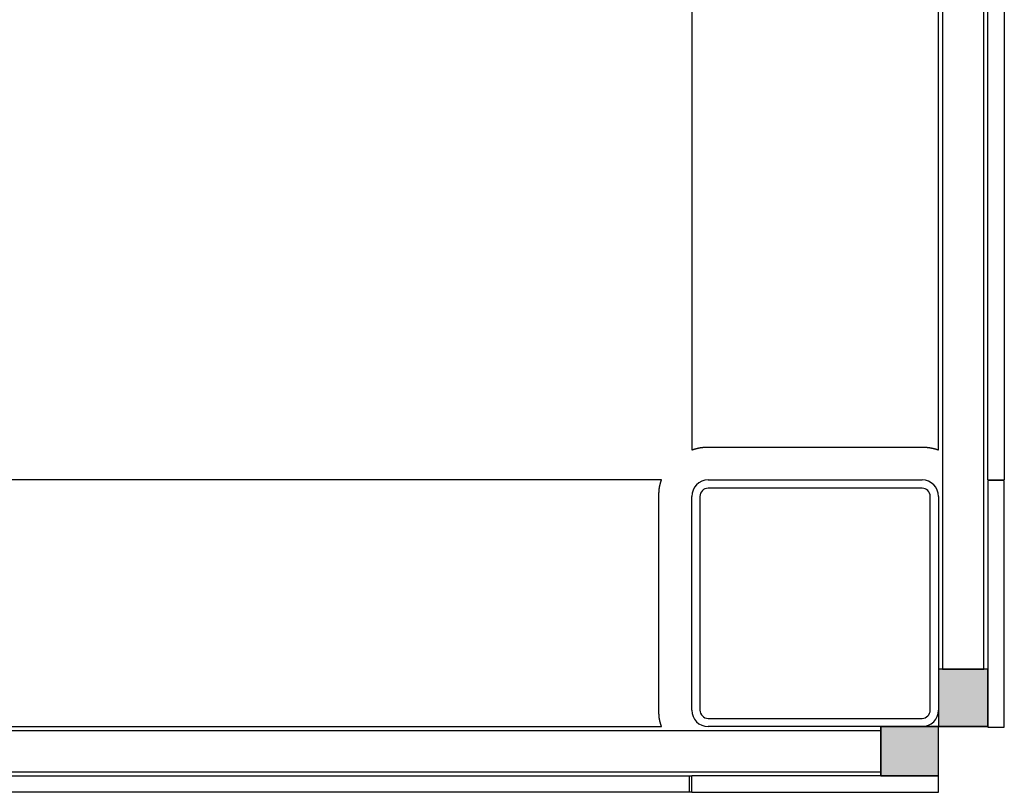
# Model space of a CAD drawing. Extents: x 2 to 87, y -108 to 11.
# Tile 77 of 256: x 12.744 to 13.343, y -46.273 to -45.802. Entities that reach past the tile are written whole.
import ezdxf

# ---------------------------------------------------------------- set-up
doc = ezdxf.new("R2010")
doc.units = 0
doc.header["$MEASUREMENT"] = 0
for name, color, linetype in [('11', 7, 'CONTINUOUS'), ('3', 7, 'CONTINUOUS'), ('4', 7, 'CONTINUOUS'), ('7', 7, 'CONTINUOUS')]:
    doc.layers.add(name, color=color, linetype=linetype)

# ---------------------------------------------------------------- blocks, each defined once
blk = doc.blocks.new('*N629')
at = {"layer": '3', "color": 62, "linetype": 'Continuous'}
for p, q in [((-0.035, -0.017), (-0.035, 0.013)), ((-0.035, 0.013), (0, 0.013)), ((0, -0.017), (0, 0.013)), ((-0.035, -0.017), (0, -0.017))]:
    blk.add_line(p, q, dxfattribs=at)
for points in [[(-0.035, -0.017), (-0.035, 0.013), (0, 0.013)], [(-0.035, -0.017), (0, -0.017), (0, 0.013)], [(-0.035, 0.013), (-0.035, 0.013), (0, 0.013)], [(-0.035, -0.017), (-0.035, -0.017), (0, -0.017)]]:
    blk.add_solid(points, dxfattribs=at)
blk = doc.blocks.new('*N632')
at = {"layer": '3', "color": 62, "linetype": 'Continuous'}
for p, q in [((-0.0021, 0.035), (-0.013, 0.035)), ((-0.013, 0.035), (-0.013, 0)), ((0.017, 0.035), (-0.0021, 0.035)), ((0.017, 0.035), (0.017, 0)), ((-0.0021, 0), (-0.013, 0)), ((0.017, 0), (-0.0021, 0))]:
    blk.add_line(p, q, dxfattribs=at)
for points in [[(-0.0021, 0.035), (-0.013, 0.035), (-0.013, 0)], [(-0.0021, 0.035), (-0.0021, 0), (-0.013, 0)], [(-0.013, 0.035), (-0.013, 0.035), (-0.013, 0)], [(0.017, 0.035), (-0.0021, 0.035), (-0.0021, 0)], [(0.017, 0.035), (0.017, 0), (-0.0021, 0)], [(0.017, 0.035), (0.017, 0.035), (0.017, 0)]]:
    blk.add_solid(points, dxfattribs=at)

msp = doc.modelspace()

# ---------------------------------------------------------------- linework, layer by layer
at = {"layer": '11', "color": 62, "linetype": 'Continuous'}
for p, q in [((13.3051, -45.2175), (13.3051, -46.1975)), ((13.3301, -46.1975), (13.3301, -45.2175)), ((13.3051, -46.1975), (13.3301, -46.1975)), ((13.2676, -46.235), (12.2726, -46.235)), ((13.2676, -46.26), (13.2676, -46.235)), ((12.2726, -46.26), (13.2676, -46.26))]:
    msp.add_line(p, q, dxfattribs=at)
at = {"layer": '3', "color": 62, "linetype": 'Continuous'}
for p, q in [((13.3326, -46.1975), (13.3026, -46.1975)), ((13.3326, -46.2325), (13.3326, -46.1975)), ((13.3026, -46.2225), (13.3026, -46.2325)), ((13.2676, -46.2325), (13.2676, -46.2625)), ((13.3026, -46.2325), (13.2926, -46.2325)), ((13.3026, -46.2625), (13.3026, -46.2325)), ((13.3026, -46.2325), (13.3326, -46.2325)), ((13.2676, -46.2625), (13.3026, -46.2625))]:
    msp.add_line(p, q, dxfattribs=at)
at = {"layer": '4', "color": 62, "linetype": 'Continuous'}
for p, q in [((13.1526, -45.3508), (13.1526, -46.0642)), ((13.3026, -46.0642), (13.3026, -45.3508)), ((13.1626, -46.0625), (13.2926, -46.0625)), ((13.1343, -46.0825), (12.3208, -46.0825)), ((13.1326, -46.2225), (13.1326, -46.0925)), ((12.3208, -46.2325), (13.1343, -46.2325))]:
    msp.add_line(p, q, dxfattribs=at)
for points in [[(13.1526, -46.0642), (13.1526, -46.0642), (13.1526, -46.0642), (13.1526, -46.0642), (13.1526, -46.0642), (13.1526, -46.0642), (13.1526, -46.0642), (13.1526, -46.0642), (13.1526, -46.0642), (13.1526, -46.0642), (13.1526, -46.0642), (13.1526, -46.0642), (13.1526, -46.0642), (13.1526, -46.0642), (13.1526, -46.0642), (13.1526, -46.0642), (13.1526, -46.0642), (13.1526, -46.0642), (13.1526, -46.0642), (13.1526, -46.0642), (13.1526, -46.0642), (13.1526, -46.0642), (13.1526, -46.0642), (13.1526, -46.0642), (13.1526, -46.0642), (13.1526, -46.0642), (13.1526, -46.0642), (13.1526, -46.0642), (13.1526, -46.0642), (13.1526, -46.0642), (13.1526, -46.0642), (13.1526, -46.0642), (13.1526, -46.0642), (13.1526, -46.0642), (13.1526, -46.0642), (13.1526, -46.0642), (13.1526, -46.0642), (13.1526, -46.0642), (13.1526, -46.0642), (13.1526, -46.0642), (13.1526, -46.0642), (13.1526, -46.0642), (13.1526, -46.0642), (13.1527, -46.0642), (13.1527, -46.0642), (13.1527, -46.0642), (13.1527, -46.0642), (13.1527, -46.0642), (13.1527, -46.0641), (13.1527, -46.0641), (13.1527, -46.0641), (13.1527, -46.0641), (13.1527, -46.0641), (13.1527, -46.0641), (13.1527, -46.0641), (13.1527, -46.0641), (13.1527, -46.0641), (13.1527, -46.0641), (13.1527, -46.0641), (13.1527, -46.0641), (13.1527, -46.0641), (13.1528, -46.0641), (13.1528, -46.0641), (13.1528, -46.0641), (13.1528, -46.0641), (13.1528, -46.0641), (13.1528, -46.0641), (13.1528, -46.0641), (13.1528, -46.0641), (13.1528, -46.0641), (13.1528, -46.0641), (13.1528, -46.0641), (13.1528, -46.0641), (13.1528, -46.0641), (13.1528, -46.0641), (13.1529, -46.0641), (13.1529, -46.0641), (13.1529, -46.0641), (13.1529, -46.0641), (13.1529, -46.0641), (13.1529, -46.0641), (13.1529, -46.0641), (13.1529, -46.0641), (13.1529, -46.0641), (13.1529, -46.0641), (13.1529, -46.0641), (13.153, -46.0641), (13.153, -46.0641), (13.153, -46.064), (13.153, -46.064), (13.153, -46.064), (13.153, -46.064), (13.153, -46.064), (13.153, -46.064), (13.153, -46.064), (13.153, -46.064), (13.153, -46.064), (13.1531, -46.064), (13.1531, -46.064), (13.1531, -46.064), (13.1531, -46.064)], [(13.1531, -46.064), (13.1531, -46.064), (13.1531, -46.064), (13.1531, -46.064), (13.1531, -46.064), (13.1531, -46.064), (13.1532, -46.064), (13.1532, -46.064), (13.1532, -46.064), (13.1532, -46.064), (13.1532, -46.064), (13.1532, -46.064), (13.1532, -46.064), (13.1532, -46.064), (13.1532, -46.064), (13.1533, -46.064), (13.1533, -46.0639), (13.1533, -46.0639), (13.1533, -46.0639), (13.1533, -46.0639), (13.1533, -46.0639), (13.1533, -46.0639), (13.1533, -46.0639), (13.1534, -46.0639), (13.1534, -46.0639), (13.1534, -46.0639), (13.1534, -46.0639), (13.1534, -46.0639), (13.1534, -46.0639), (13.1534, -46.0639), (13.1535, -46.0639), (13.1535, -46.0639), (13.1535, -46.0639), (13.1535, -46.0639), (13.1535, -46.0639), (13.1535, -46.0639), (13.1535, -46.0639), (13.1536, -46.0639), (13.1536, -46.0639), (13.1536, -46.0639), (13.1536, -46.0638), (13.1536, -46.0638), (13.1536, -46.0638), (13.1536, -46.0638), (13.1537, -46.0638), (13.1537, -46.0638), (13.1537, -46.0638), (13.1537, -46.0638), (13.1537, -46.0638), (13.1537, -46.0638), (13.1537, -46.0638), (13.1538, -46.0638), (13.1538, -46.0638), (13.1538, -46.0638), (13.1538, -46.0638), (13.1538, -46.0638), (13.1538, -46.0638), (13.1539, -46.0638), (13.1539, -46.0638), (13.1539, -46.0638), (13.1539, -46.0638), (13.1539, -46.0637), (13.1539, -46.0637), (13.154, -46.0637), (13.154, -46.0637), (13.154, -46.0637), (13.154, -46.0637), (13.154, -46.0637), (13.154, -46.0637), (13.1541, -46.0637), (13.1541, -46.0637), (13.1541, -46.0637), (13.1541, -46.0637), (13.1541, -46.0637), (13.1541, -46.0637), (13.1542, -46.0637), (13.1542, -46.0637), (13.1542, -46.0637), (13.1542, -46.0637), (13.1542, -46.0637), (13.1543, -46.0636), (13.1543, -46.0636), (13.1543, -46.0636), (13.1543, -46.0636), (13.1543, -46.0636), (13.1543, -46.0636), (13.1544, -46.0636), (13.1544, -46.0636), (13.1544, -46.0636), (13.1544, -46.0636), (13.1544, -46.0636), (13.1545, -46.0636), (13.1545, -46.0636), (13.1545, -46.0636), (13.1545, -46.0636), (13.1545, -46.0636), (13.1546, -46.0636), (13.1546, -46.0636), (13.1546, -46.0636), (13.1546, -46.0635), (13.1546, -46.0635)], [(13.1546, -46.0635), (13.1547, -46.0635), (13.1547, -46.0635), (13.1547, -46.0635), (13.1547, -46.0635), (13.1547, -46.0635), (13.1548, -46.0635), (13.1548, -46.0635), (13.1548, -46.0635), (13.1548, -46.0635), (13.1548, -46.0635), (13.1549, -46.0635), (13.1549, -46.0635), (13.1549, -46.0635), (13.1549, -46.0635), (13.1549, -46.0635), (13.155, -46.0635), (13.155, -46.0634), (13.155, -46.0634), (13.155, -46.0634), (13.155, -46.0634), (13.1551, -46.0634), (13.1551, -46.0634), (13.1551, -46.0634), (13.1551, -46.0634), (13.1552, -46.0634), (13.1552, -46.0634), (13.1552, -46.0634), (13.1552, -46.0634), (13.1552, -46.0634), (13.1553, -46.0634), (13.1553, -46.0634), (13.1553, -46.0634), (13.1553, -46.0634), (13.1554, -46.0634), (13.1554, -46.0633), (13.1554, -46.0633), (13.1554, -46.0633), (13.1554, -46.0633), (13.1555, -46.0633), (13.1555, -46.0633), (13.1555, -46.0633), (13.1555, -46.0633), (13.1556, -46.0633), (13.1556, -46.0633), (13.1556, -46.0633), (13.1556, -46.0633), (13.1557, -46.0633), (13.1557, -46.0633), (13.1557, -46.0633), (13.1557, -46.0633), (13.1558, -46.0633), (13.1558, -46.0633), (13.1558, -46.0632), (13.1558, -46.0632), (13.1558, -46.0632), (13.1559, -46.0632), (13.1559, -46.0632), (13.1559, -46.0632), (13.1559, -46.0632), (13.156, -46.0632), (13.156, -46.0632), (13.156, -46.0632), (13.156, -46.0632), (13.1561, -46.0632), (13.1561, -46.0632), (13.1561, -46.0632), (13.1561, -46.0632), (13.1562, -46.0632), (13.1562, -46.0632), (13.1562, -46.0632), (13.1562, -46.0631), (13.1563, -46.0631), (13.1563, -46.0631), (13.1563, -46.0631), (13.1563, -46.0631), (13.1564, -46.0631), (13.1564, -46.0631), (13.1564, -46.0631), (13.1564, -46.0631), (13.1565, -46.0631), (13.1565, -46.0631), (13.1565, -46.0631), (13.1566, -46.0631), (13.1566, -46.0631), (13.1566, -46.0631), (13.1566, -46.0631), (13.1567, -46.0631), (13.1567, -46.0631), (13.1567, -46.0631), (13.1567, -46.063), (13.1568, -46.063), (13.1568, -46.063), (13.1568, -46.063), (13.1568, -46.063), (13.1569, -46.063), (13.1569, -46.063), (13.1569, -46.063), (13.1569, -46.063), (13.157, -46.063), (13.157, -46.063)], [(13.157, -46.063), (13.157, -46.063), (13.1571, -46.063), (13.1571, -46.063), (13.1571, -46.063), (13.1571, -46.063), (13.1572, -46.063), (13.1572, -46.063), (13.1572, -46.063), (13.1572, -46.063), (13.1573, -46.0629), (13.1573, -46.0629), (13.1573, -46.0629), (13.1574, -46.0629), (13.1574, -46.0629), (13.1574, -46.0629), (13.1574, -46.0629), (13.1575, -46.0629), (13.1575, -46.0629), (13.1575, -46.0629), (13.1576, -46.0629), (13.1576, -46.0629), (13.1576, -46.0629), (13.1576, -46.0629), (13.1577, -46.0629), (13.1577, -46.0629), (13.1577, -46.0629), (13.1578, -46.0629), (13.1578, -46.0629), (13.1578, -46.0629), (13.1578, -46.0628), (13.1579, -46.0628), (13.1579, -46.0628), (13.1579, -46.0628), (13.158, -46.0628), (13.158, -46.0628), (13.158, -46.0628), (13.158, -46.0628), (13.1581, -46.0628), (13.1581, -46.0628), (13.1581, -46.0628), (13.1582, -46.0628), (13.1582, -46.0628), (13.1582, -46.0628), (13.1583, -46.0628), (13.1583, -46.0628), (13.1583, -46.0628), (13.1583, -46.0628), (13.1584, -46.0628), (13.1584, -46.0628), (13.1584, -46.0628), (13.1585, -46.0628), (13.1585, -46.0628), (13.1585, -46.0627), (13.1586, -46.0627), (13.1586, -46.0627), (13.1586, -46.0627), (13.1586, -46.0627), (13.1587, -46.0627), (13.1587, -46.0627), (13.1587, -46.0627), (13.1588, -46.0627), (13.1588, -46.0627), (13.1588, -46.0627), (13.1589, -46.0627), (13.1589, -46.0627), (13.1589, -46.0627), (13.1589, -46.0627), (13.159, -46.0627), (13.159, -46.0627), (13.159, -46.0627), (13.1591, -46.0627), (13.1591, -46.0627), (13.1591, -46.0627), (13.1592, -46.0627), (13.1592, -46.0627), (13.1592, -46.0627), (13.1593, -46.0627), (13.1593, -46.0627), (13.1593, -46.0627), (13.1593, -46.0626), (13.1594, -46.0626), (13.1594, -46.0626), (13.1594, -46.0626), (13.1595, -46.0626), (13.1595, -46.0626), (13.1595, -46.0626), (13.1596, -46.0626), (13.1596, -46.0626), (13.1596, -46.0626), (13.1597, -46.0626), (13.1597, -46.0626), (13.1597, -46.0626), (13.1598, -46.0626), (13.1598, -46.0626), (13.1598, -46.0626), (13.1598, -46.0626), (13.1599, -46.0626), (13.1599, -46.0626), (13.1599, -46.0626), (13.16, -46.0626)], [(13.16, -46.0626), (13.16, -46.0626), (13.16, -46.0626), (13.1601, -46.0626), (13.1601, -46.0626), (13.1601, -46.0626), (13.1602, -46.0626), (13.1602, -46.0626), (13.1602, -46.0626), (13.1603, -46.0626), (13.1603, -46.0626), (13.1603, -46.0626), (13.1604, -46.0626), (13.1604, -46.0626), (13.1604, -46.0626), (13.1605, -46.0626), (13.1605, -46.0625), (13.1605, -46.0625), (13.1606, -46.0625), (13.1606, -46.0625), (13.1606, -46.0625), (13.1606, -46.0625), (13.1607, -46.0625), (13.1607, -46.0625), (13.1607, -46.0625), (13.1608, -46.0625), (13.1608, -46.0625), (13.1608, -46.0625), (13.1609, -46.0625), (13.1609, -46.0625), (13.1609, -46.0625), (13.161, -46.0625), (13.161, -46.0625), (13.161, -46.0625), (13.1611, -46.0625), (13.1611, -46.0625), (13.1611, -46.0625), (13.1612, -46.0625), (13.1612, -46.0625), (13.1612, -46.0625), (13.1613, -46.0625), (13.1613, -46.0625), (13.1613, -46.0625), (13.1614, -46.0625), (13.1614, -46.0625), (13.1614, -46.0625), (13.1615, -46.0625), (13.1615, -46.0625), (13.1615, -46.0625), (13.1616, -46.0625), (13.1616, -46.0625), (13.1616, -46.0625), (13.1617, -46.0625), (13.1617, -46.0625), (13.1617, -46.0625), (13.1618, -46.0625), (13.1618, -46.0625), (13.1618, -46.0625), (13.1619, -46.0625), (13.1619, -46.0625), (13.1619, -46.0625), (13.162, -46.0625), (13.162, -46.0625), (13.162, -46.0625), (13.1621, -46.0625), (13.1621, -46.0625), (13.1621, -46.0625), (13.1622, -46.0625), (13.1622, -46.0625), (13.1622, -46.0625), (13.1623, -46.0625), (13.1623, -46.0625), (13.1623, -46.0625), (13.1624, -46.0625), (13.1624, -46.0625), (13.1624, -46.0625), (13.1625, -46.0625), (13.1625, -46.0625), (13.1625, -46.0625), (13.1626, -46.0625)], [(13.2926, -46.0625), (13.2926, -46.0625), (13.2926, -46.0625), (13.2927, -46.0625), (13.2927, -46.0625), (13.2927, -46.0625), (13.2928, -46.0625), (13.2928, -46.0625), (13.2928, -46.0625), (13.2929, -46.0625), (13.2929, -46.0625), (13.2929, -46.0625), (13.293, -46.0625), (13.293, -46.0625), (13.293, -46.0625), (13.2931, -46.0625), (13.2931, -46.0625), (13.2932, -46.0625), (13.2932, -46.0625), (13.2932, -46.0625), (13.2933, -46.0625), (13.2933, -46.0625), (13.2933, -46.0625), (13.2934, -46.0625), (13.2934, -46.0625), (13.2934, -46.0625), (13.2935, -46.0625), (13.2935, -46.0625), (13.2935, -46.0625), (13.2936, -46.0625), (13.2936, -46.0625), (13.2936, -46.0625), (13.2937, -46.0625), (13.2937, -46.0625), (13.2938, -46.0625), (13.2938, -46.0625), (13.2938, -46.0625), (13.2939, -46.0625), (13.2939, -46.0625), (13.2939, -46.0625), (13.294, -46.0625), (13.294, -46.0625), (13.294, -46.0625), (13.2941, -46.0625), (13.2941, -46.0625), (13.2941, -46.0625), (13.2942, -46.0625), (13.2942, -46.0625), (13.2942, -46.0625), (13.2943, -46.0625), (13.2943, -46.0625), (13.2943, -46.0625), (13.2944, -46.0625), (13.2944, -46.0625), (13.2945, -46.0625), (13.2945, -46.0625), (13.2945, -46.0625), (13.2946, -46.0625), (13.2946, -46.0625), (13.2946, -46.0625), (13.2947, -46.0626), (13.2947, -46.0626), (13.2947, -46.0626), (13.2948, -46.0626), (13.2948, -46.0626), (13.2948, -46.0626), (13.2949, -46.0626), (13.2949, -46.0626), (13.2949, -46.0626), (13.295, -46.0626), (13.295, -46.0626), (13.295, -46.0626), (13.2951, -46.0626), (13.2951, -46.0626), (13.2951, -46.0626), (13.2952, -46.0626), (13.2952, -46.0626), (13.2952, -46.0626), (13.2953, -46.0626), (13.2953, -46.0626), (13.2953, -46.0626), (13.2954, -46.0626), (13.2954, -46.0626), (13.2954, -46.0626), (13.2955, -46.0626), (13.2955, -46.0626), (13.2955, -46.0626), (13.2956, -46.0626), (13.2956, -46.0626), (13.2956, -46.0626), (13.2957, -46.0626), (13.2957, -46.0626), (13.2957, -46.0626), (13.2958, -46.0627), (13.2958, -46.0627), (13.2958, -46.0627), (13.2959, -46.0627), (13.2959, -46.0627), (13.2959, -46.0627), (13.296, -46.0627), (13.296, -46.0627)], [(13.296, -46.0627), (13.296, -46.0627), (13.2961, -46.0627), (13.2961, -46.0627), (13.2961, -46.0627), (13.2962, -46.0627), (13.2962, -46.0627), (13.2962, -46.0627), (13.2963, -46.0627), (13.2963, -46.0627), (13.2963, -46.0627), (13.2964, -46.0627), (13.2964, -46.0627), (13.2964, -46.0627), (13.2965, -46.0627), (13.2965, -46.0627), (13.2965, -46.0627), (13.2966, -46.0627), (13.2966, -46.0628), (13.2966, -46.0628), (13.2967, -46.0628), (13.2967, -46.0628), (13.2967, -46.0628), (13.2968, -46.0628), (13.2968, -46.0628), (13.2968, -46.0628), (13.2969, -46.0628), (13.2969, -46.0628), (13.2969, -46.0628), (13.2969, -46.0628), (13.297, -46.0628), (13.297, -46.0628), (13.297, -46.0628), (13.2971, -46.0628), (13.2971, -46.0628), (13.2971, -46.0628), (13.2972, -46.0628), (13.2972, -46.0628), (13.2972, -46.0628), (13.2973, -46.0629), (13.2973, -46.0629), (13.2973, -46.0629), (13.2974, -46.0629), (13.2974, -46.0629), (13.2974, -46.0629), (13.2974, -46.0629), (13.2975, -46.0629), (13.2975, -46.0629), (13.2975, -46.0629), (13.2976, -46.0629), (13.2976, -46.0629), (13.2976, -46.0629), (13.2977, -46.0629), (13.2977, -46.0629), (13.2977, -46.0629), (13.2977, -46.0629), (13.2978, -46.0629), (13.2978, -46.0629), (13.2978, -46.0629), (13.2979, -46.063), (13.2979, -46.063), (13.2979, -46.063), (13.298, -46.063), (13.298, -46.063), (13.298, -46.063), (13.298, -46.063), (13.2981, -46.063), (13.2981, -46.063), (13.2981, -46.063), (13.2982, -46.063), (13.2982, -46.063), (13.2982, -46.063), (13.2982, -46.063), (13.2983, -46.063), (13.2983, -46.063), (13.2983, -46.063), (13.2984, -46.063), (13.2984, -46.0631), (13.2984, -46.0631), (13.2984, -46.0631), (13.2985, -46.0631), (13.2985, -46.0631), (13.2985, -46.0631), (13.2986, -46.0631), (13.2986, -46.0631), (13.2986, -46.0631), (13.2986, -46.0631), (13.2987, -46.0631), (13.2987, -46.0631), (13.2987, -46.0631), (13.2988, -46.0631), (13.2988, -46.0631), (13.2988, -46.0631), (13.2988, -46.0631), (13.2989, -46.0631), (13.2989, -46.0632), (13.2989, -46.0632), (13.2989, -46.0632), (13.299, -46.0632), (13.299, -46.0632), (13.299, -46.0632)], [(13.299, -46.0632), (13.299, -46.0632), (13.2991, -46.0632), (13.2991, -46.0632), (13.2991, -46.0632), (13.2992, -46.0632), (13.2992, -46.0632), (13.2992, -46.0632), (13.2992, -46.0632), (13.2993, -46.0632), (13.2993, -46.0632), (13.2993, -46.0632), (13.2993, -46.0633), (13.2994, -46.0633), (13.2994, -46.0633), (13.2994, -46.0633), (13.2994, -46.0633), (13.2995, -46.0633), (13.2995, -46.0633), (13.2995, -46.0633), (13.2995, -46.0633), (13.2996, -46.0633), (13.2996, -46.0633), (13.2996, -46.0633), (13.2996, -46.0633), (13.2997, -46.0633), (13.2997, -46.0633), (13.2997, -46.0633), (13.2997, -46.0634), (13.2998, -46.0634), (13.2998, -46.0634), (13.2998, -46.0634), (13.2998, -46.0634), (13.2999, -46.0634), (13.2999, -46.0634), (13.2999, -46.0634), (13.2999, -46.0634), (13.3, -46.0634), (13.3, -46.0634), (13.3, -46.0634), (13.3, -46.0634), (13.3, -46.0634), (13.3001, -46.0634), (13.3001, -46.0634), (13.3001, -46.0634), (13.3001, -46.0635), (13.3002, -46.0635), (13.3002, -46.0635), (13.3002, -46.0635), (13.3002, -46.0635), (13.3002, -46.0635), (13.3003, -46.0635), (13.3003, -46.0635), (13.3003, -46.0635), (13.3003, -46.0635), (13.3004, -46.0635), (13.3004, -46.0635), (13.3004, -46.0635), (13.3004, -46.0635), (13.3004, -46.0635), (13.3005, -46.0635), (13.3005, -46.0635), (13.3005, -46.0636), (13.3005, -46.0636), (13.3006, -46.0636), (13.3006, -46.0636), (13.3006, -46.0636), (13.3006, -46.0636), (13.3006, -46.0636), (13.3007, -46.0636), (13.3007, -46.0636), (13.3007, -46.0636), (13.3007, -46.0636), (13.3007, -46.0636), (13.3008, -46.0636), (13.3008, -46.0636), (13.3008, -46.0636), (13.3008, -46.0636), (13.3008, -46.0636), (13.3009, -46.0636), (13.3009, -46.0637), (13.3009, -46.0637), (13.3009, -46.0637), (13.3009, -46.0637), (13.3009, -46.0637), (13.301, -46.0637), (13.301, -46.0637), (13.301, -46.0637), (13.301, -46.0637), (13.301, -46.0637), (13.3011, -46.0637), (13.3011, -46.0637), (13.3011, -46.0637), (13.3011, -46.0637), (13.3011, -46.0637), (13.3012, -46.0637), (13.3012, -46.0637), (13.3012, -46.0637), (13.3012, -46.0638), (13.3012, -46.0638), (13.3012, -46.0638)], [(13.3012, -46.0638), (13.3013, -46.0638), (13.3013, -46.0638), (13.3013, -46.0638), (13.3013, -46.0638), (13.3013, -46.0638), (13.3013, -46.0638), (13.3014, -46.0638), (13.3014, -46.0638), (13.3014, -46.0638), (13.3014, -46.0638), (13.3014, -46.0638), (13.3014, -46.0638), (13.3015, -46.0638), (13.3015, -46.0638), (13.3015, -46.0638), (13.3015, -46.0638), (13.3015, -46.0638), (13.3015, -46.0639), (13.3016, -46.0639), (13.3016, -46.0639), (13.3016, -46.0639), (13.3016, -46.0639), (13.3016, -46.0639), (13.3016, -46.0639), (13.3016, -46.0639), (13.3017, -46.0639), (13.3017, -46.0639), (13.3017, -46.0639), (13.3017, -46.0639), (13.3017, -46.0639), (13.3017, -46.0639), (13.3017, -46.0639), (13.3018, -46.0639), (13.3018, -46.0639), (13.3018, -46.0639), (13.3018, -46.0639), (13.3018, -46.0639), (13.3018, -46.0639), (13.3018, -46.0639), (13.3018, -46.064), (13.3019, -46.064), (13.3019, -46.064), (13.3019, -46.064), (13.3019, -46.064), (13.3019, -46.064), (13.3019, -46.064), (13.3019, -46.064), (13.3019, -46.064), (13.302, -46.064), (13.302, -46.064), (13.302, -46.064), (13.302, -46.064), (13.302, -46.064), (13.302, -46.064), (13.302, -46.064), (13.302, -46.064), (13.3021, -46.064), (13.3021, -46.064), (13.3021, -46.064), (13.3021, -46.064), (13.3021, -46.064), (13.3021, -46.064), (13.3021, -46.064), (13.3021, -46.064), (13.3021, -46.064), (13.3021, -46.0641), (13.3022, -46.0641), (13.3022, -46.0641), (13.3022, -46.0641), (13.3022, -46.0641), (13.3022, -46.0641), (13.3022, -46.0641), (13.3022, -46.0641), (13.3022, -46.0641), (13.3022, -46.0641), (13.3022, -46.0641), (13.3022, -46.0641), (13.3023, -46.0641), (13.3023, -46.0641), (13.3023, -46.0641), (13.3023, -46.0641), (13.3023, -46.0641), (13.3023, -46.0641), (13.3023, -46.0641), (13.3023, -46.0641), (13.3023, -46.0641), (13.3023, -46.0641), (13.3023, -46.0641), (13.3023, -46.0641), (13.3023, -46.0641), (13.3024, -46.0641), (13.3024, -46.0641), (13.3024, -46.0641), (13.3024, -46.0641), (13.3024, -46.0641), (13.3024, -46.0641), (13.3024, -46.0641), (13.3024, -46.0641), (13.3024, -46.0641), (13.3024, -46.0641)], [(13.3024, -46.0641), (13.3024, -46.0641), (13.3024, -46.0641), (13.3024, -46.0642), (13.3024, -46.0642), (13.3024, -46.0642), (13.3024, -46.0642), (13.3025, -46.0642), (13.3025, -46.0642), (13.3025, -46.0642), (13.3025, -46.0642), (13.3025, -46.0642), (13.3025, -46.0642), (13.3025, -46.0642), (13.3025, -46.0642), (13.3025, -46.0642), (13.3025, -46.0642), (13.3025, -46.0642), (13.3025, -46.0642), (13.3025, -46.0642), (13.3025, -46.0642), (13.3025, -46.0642), (13.3025, -46.0642), (13.3025, -46.0642), (13.3025, -46.0642), (13.3025, -46.0642), (13.3025, -46.0642), (13.3025, -46.0642), (13.3025, -46.0642), (13.3025, -46.0642), (13.3025, -46.0642), (13.3025, -46.0642), (13.3025, -46.0642), (13.3025, -46.0642), (13.3025, -46.0642), (13.3025, -46.0642), (13.3025, -46.0642), (13.3025, -46.0642), (13.3025, -46.0642), (13.3025, -46.0642), (13.3025, -46.0642), (13.3025, -46.0642), (13.3026, -46.0642), (13.3026, -46.0642), (13.3026, -46.0642), (13.3026, -46.0642), (13.3026, -46.0642), (13.3026, -46.0642)], [(13.1333, -46.086), (13.1333, -46.086), (13.1333, -46.086), (13.1333, -46.0859), (13.1333, -46.0859), (13.1333, -46.0859), (13.1333, -46.0859), (13.1333, -46.0858), (13.1333, -46.0858), (13.1333, -46.0858), (13.1333, -46.0857), (13.1333, -46.0857), (13.1333, -46.0857), (13.1333, -46.0857), (13.1333, -46.0856), (13.1333, -46.0856), (13.1334, -46.0856), (13.1334, -46.0856), (13.1334, -46.0855), (13.1334, -46.0855), (13.1334, -46.0855), (13.1334, -46.0855), (13.1334, -46.0854), (13.1334, -46.0854), (13.1334, -46.0854), (13.1334, -46.0854), (13.1334, -46.0853), (13.1334, -46.0853), (13.1334, -46.0853), (13.1334, -46.0853), (13.1334, -46.0852), (13.1334, -46.0852), (13.1334, -46.0852), (13.1335, -46.0852), (13.1335, -46.0852), (13.1335, -46.0851), (13.1335, -46.0851), (13.1335, -46.0851), (13.1335, -46.0851), (13.1335, -46.085), (13.1335, -46.085), (13.1335, -46.085), (13.1335, -46.085), (13.1335, -46.0849), (13.1335, -46.0849), (13.1335, -46.0849), (13.1335, -46.0849), (13.1335, -46.0849), (13.1335, -46.0848), (13.1335, -46.0848), (13.1336, -46.0848), (13.1336, -46.0848), (13.1336, -46.0847), (13.1336, -46.0847), (13.1336, -46.0847), (13.1336, -46.0847), (13.1336, -46.0847), (13.1336, -46.0846), (13.1336, -46.0846), (13.1336, -46.0846), (13.1336, -46.0846), (13.1336, -46.0845), (13.1336, -46.0845), (13.1336, -46.0845), (13.1336, -46.0845), (13.1336, -46.0845), (13.1336, -46.0844), (13.1337, -46.0844), (13.1337, -46.0844), (13.1337, -46.0844), (13.1337, -46.0844), (13.1337, -46.0843), (13.1337, -46.0843), (13.1337, -46.0843), (13.1337, -46.0843), (13.1337, -46.0843), (13.1337, -46.0842), (13.1337, -46.0842), (13.1337, -46.0842), (13.1337, -46.0842), (13.1337, -46.0842), (13.1337, -46.0841), (13.1337, -46.0841), (13.1337, -46.0841), (13.1338, -46.0841), (13.1338, -46.0841), (13.1338, -46.084), (13.1338, -46.084), (13.1338, -46.084), (13.1338, -46.084), (13.1338, -46.084), (13.1338, -46.084), (13.1338, -46.0839), (13.1338, -46.0839), (13.1338, -46.0839), (13.1338, -46.0839), (13.1338, -46.0839), (13.1338, -46.0838), (13.1338, -46.0838), (13.1338, -46.0838), (13.1338, -46.0838)], [(13.1338, -46.0838), (13.1338, -46.0838), (13.1338, -46.0838), (13.1339, -46.0837), (13.1339, -46.0837), (13.1339, -46.0837), (13.1339, -46.0837), (13.1339, -46.0837), (13.1339, -46.0837), (13.1339, -46.0836), (13.1339, -46.0836), (13.1339, -46.0836), (13.1339, -46.0836), (13.1339, -46.0836), (13.1339, -46.0836), (13.1339, -46.0835), (13.1339, -46.0835), (13.1339, -46.0835), (13.1339, -46.0835), (13.1339, -46.0835), (13.1339, -46.0835), (13.1339, -46.0835), (13.1339, -46.0834), (13.134, -46.0834), (13.134, -46.0834), (13.134, -46.0834), (13.134, -46.0834), (13.134, -46.0834), (13.134, -46.0833), (13.134, -46.0833), (13.134, -46.0833), (13.134, -46.0833), (13.134, -46.0833), (13.134, -46.0833), (13.134, -46.0833), (13.134, -46.0833), (13.134, -46.0832), (13.134, -46.0832), (13.134, -46.0832), (13.134, -46.0832), (13.134, -46.0832), (13.134, -46.0832), (13.134, -46.0832), (13.134, -46.0831), (13.134, -46.0831), (13.134, -46.0831), (13.1341, -46.0831), (13.1341, -46.0831), (13.1341, -46.0831), (13.1341, -46.0831), (13.1341, -46.0831), (13.1341, -46.083), (13.1341, -46.083), (13.1341, -46.083), (13.1341, -46.083), (13.1341, -46.083), (13.1341, -46.083), (13.1341, -46.083), (13.1341, -46.083), (13.1341, -46.083), (13.1341, -46.0829), (13.1341, -46.0829), (13.1341, -46.0829), (13.1341, -46.0829), (13.1341, -46.0829), (13.1341, -46.0829), (13.1341, -46.0829), (13.1341, -46.0829), (13.1341, -46.0829), (13.1341, -46.0829), (13.1341, -46.0828), (13.1341, -46.0828), (13.1341, -46.0828), (13.1341, -46.0828), (13.1342, -46.0828), (13.1342, -46.0828), (13.1342, -46.0828), (13.1342, -46.0828), (13.1342, -46.0828), (13.1342, -46.0828), (13.1342, -46.0828), (13.1342, -46.0827), (13.1342, -46.0827), (13.1342, -46.0827), (13.1342, -46.0827), (13.1342, -46.0827), (13.1342, -46.0827), (13.1342, -46.0827), (13.1342, -46.0827), (13.1342, -46.0827), (13.1342, -46.0827), (13.1342, -46.0827), (13.1342, -46.0827), (13.1342, -46.0827), (13.1342, -46.0827), (13.1342, -46.0826), (13.1342, -46.0826), (13.1342, -46.0826), (13.1342, -46.0826), (13.1342, -46.0826), (13.1342, -46.0826)], [(13.1342, -46.0826), (13.1342, -46.0826), (13.1342, -46.0826), (13.1342, -46.0826), (13.1342, -46.0826), (13.1342, -46.0826), (13.1342, -46.0826), (13.1342, -46.0826), (13.1342, -46.0826), (13.1342, -46.0826), (13.1342, -46.0826), (13.1342, -46.0826), (13.1342, -46.0826), (13.1342, -46.0826), (13.1342, -46.0825), (13.1342, -46.0825), (13.1342, -46.0825), (13.1342, -46.0825), (13.1342, -46.0825), (13.1342, -46.0825), (13.1342, -46.0825), (13.1343, -46.0825), (13.1343, -46.0825), (13.1343, -46.0825), (13.1343, -46.0825), (13.1343, -46.0825), (13.1343, -46.0825), (13.1343, -46.0825), (13.1343, -46.0825), (13.1343, -46.0825), (13.1343, -46.0825), (13.1343, -46.0825), (13.1343, -46.0825), (13.1343, -46.0825), (13.1343, -46.0825), (13.1343, -46.0825), (13.1343, -46.0825), (13.1343, -46.0825), (13.1343, -46.0825), (13.1343, -46.0825), (13.1343, -46.0825), (13.1343, -46.0825), (13.1343, -46.0825), (13.1343, -46.0825), (13.1343, -46.0825), (13.1343, -46.0825), (13.1343, -46.0825), (13.1343, -46.0825)], [(13.1326, -46.0925), (13.1326, -46.0924), (13.1326, -46.0924), (13.1326, -46.0924), (13.1326, -46.0923), (13.1326, -46.0923), (13.1326, -46.0923), (13.1326, -46.0922), (13.1326, -46.0922), (13.1326, -46.0922), (13.1326, -46.0921), (13.1326, -46.0921), (13.1326, -46.0921), (13.1326, -46.092), (13.1326, -46.092), (13.1326, -46.0919), (13.1326, -46.0919), (13.1326, -46.0919), (13.1326, -46.0918), (13.1326, -46.0918), (13.1326, -46.0918), (13.1326, -46.0917), (13.1326, -46.0917), (13.1326, -46.0917), (13.1326, -46.0916), (13.1326, -46.0916), (13.1326, -46.0916), (13.1326, -46.0915), (13.1326, -46.0915), (13.1326, -46.0915), (13.1326, -46.0914), (13.1326, -46.0914), (13.1326, -46.0913), (13.1326, -46.0913), (13.1326, -46.0913), (13.1326, -46.0912), (13.1326, -46.0912), (13.1326, -46.0912), (13.1326, -46.0911), (13.1326, -46.0911), (13.1326, -46.0911), (13.1326, -46.091), (13.1326, -46.091), (13.1326, -46.091), (13.1326, -46.0909), (13.1326, -46.0909), (13.1326, -46.0909), (13.1326, -46.0908), (13.1326, -46.0908), (13.1326, -46.0908), (13.1326, -46.0907), (13.1326, -46.0907), (13.1326, -46.0906), (13.1326, -46.0906), (13.1326, -46.0906), (13.1326, -46.0905), (13.1326, -46.0905), (13.1326, -46.0905), (13.1326, -46.0904), (13.1326, -46.0904), (13.1326, -46.0904), (13.1326, -46.0903), (13.1326, -46.0903), (13.1326, -46.0903), (13.1326, -46.0902), (13.1326, -46.0902), (13.1326, -46.0902), (13.1326, -46.0901), (13.1326, -46.0901), (13.1326, -46.0901), (13.1327, -46.09), (13.1327, -46.09), (13.1327, -46.09), (13.1327, -46.0899), (13.1327, -46.0899), (13.1327, -46.0899), (13.1327, -46.0898), (13.1327, -46.0898), (13.1327, -46.0898), (13.1327, -46.0897), (13.1327, -46.0897), (13.1327, -46.0897), (13.1327, -46.0896), (13.1327, -46.0896), (13.1327, -46.0896), (13.1327, -46.0895), (13.1327, -46.0895), (13.1327, -46.0895), (13.1327, -46.0894), (13.1327, -46.0894), (13.1327, -46.0894), (13.1327, -46.0893), (13.1327, -46.0893), (13.1327, -46.0893), (13.1327, -46.0892), (13.1327, -46.0892), (13.1327, -46.0892), (13.1327, -46.0891), (13.1327, -46.0891), (13.1327, -46.0891), (13.1328, -46.089)], [(13.1328, -46.089), (13.1328, -46.089), (13.1328, -46.089), (13.1328, -46.0889), (13.1328, -46.0889), (13.1328, -46.0889), (13.1328, -46.0888), (13.1328, -46.0888), (13.1328, -46.0888), (13.1328, -46.0887), (13.1328, -46.0887), (13.1328, -46.0887), (13.1328, -46.0886), (13.1328, -46.0886), (13.1328, -46.0886), (13.1328, -46.0885), (13.1328, -46.0885), (13.1328, -46.0885), (13.1328, -46.0884), (13.1328, -46.0884), (13.1328, -46.0884), (13.1328, -46.0883), (13.1328, -46.0883), (13.1328, -46.0883), (13.1329, -46.0882), (13.1329, -46.0882), (13.1329, -46.0882), (13.1329, -46.0881), (13.1329, -46.0881), (13.1329, -46.0881), (13.1329, -46.0881), (13.1329, -46.088), (13.1329, -46.088), (13.1329, -46.088), (13.1329, -46.0879), (13.1329, -46.0879), (13.1329, -46.0879), (13.1329, -46.0878), (13.1329, -46.0878), (13.1329, -46.0878), (13.1329, -46.0877), (13.1329, -46.0877), (13.1329, -46.0877), (13.1329, -46.0876), (13.1329, -46.0876), (13.133, -46.0876), (13.133, -46.0876), (13.133, -46.0875), (13.133, -46.0875), (13.133, -46.0875), (13.133, -46.0874), (13.133, -46.0874), (13.133, -46.0874), (13.133, -46.0873), (13.133, -46.0873), (13.133, -46.0873), (13.133, -46.0873), (13.133, -46.0872), (13.133, -46.0872), (13.133, -46.0872), (13.133, -46.0871), (13.133, -46.0871), (13.133, -46.0871), (13.133, -46.087), (13.1331, -46.087), (13.1331, -46.087), (13.1331, -46.087), (13.1331, -46.0869), (13.1331, -46.0869), (13.1331, -46.0869), (13.1331, -46.0868), (13.1331, -46.0868), (13.1331, -46.0868), (13.1331, -46.0868), (13.1331, -46.0867), (13.1331, -46.0867), (13.1331, -46.0867), (13.1331, -46.0866), (13.1331, -46.0866), (13.1331, -46.0866), (13.1331, -46.0866), (13.1331, -46.0865), (13.1332, -46.0865), (13.1332, -46.0865), (13.1332, -46.0864), (13.1332, -46.0864), (13.1332, -46.0864), (13.1332, -46.0864), (13.1332, -46.0863), (13.1332, -46.0863), (13.1332, -46.0863), (13.1332, -46.0863), (13.1332, -46.0862), (13.1332, -46.0862), (13.1332, -46.0862), (13.1332, -46.0861), (13.1332, -46.0861), (13.1332, -46.0861), (13.1332, -46.0861), (13.1333, -46.086), (13.1333, -46.086)], [(13.1327, -46.2251), (13.1327, -46.225), (13.1327, -46.225), (13.1327, -46.225), (13.1327, -46.2249), (13.1326, -46.2249), (13.1326, -46.2249), (13.1326, -46.2248), (13.1326, -46.2248), (13.1326, -46.2248), (13.1326, -46.2247), (13.1326, -46.2247), (13.1326, -46.2247), (13.1326, -46.2246), (13.1326, -46.2246), (13.1326, -46.2246), (13.1326, -46.2245), (13.1326, -46.2245), (13.1326, -46.2245), (13.1326, -46.2244), (13.1326, -46.2244), (13.1326, -46.2244), (13.1326, -46.2243), (13.1326, -46.2243), (13.1326, -46.2243), (13.1326, -46.2243), (13.1326, -46.2242), (13.1326, -46.2242), (13.1326, -46.2242), (13.1326, -46.2241), (13.1326, -46.2241), (13.1326, -46.2241), (13.1326, -46.224), (13.1326, -46.224), (13.1326, -46.224), (13.1326, -46.2239), (13.1326, -46.2239), (13.1326, -46.2239), (13.1326, -46.2238), (13.1326, -46.2238), (13.1326, -46.2238), (13.1326, -46.2237), (13.1326, -46.2237), (13.1326, -46.2237), (13.1326, -46.2236), (13.1326, -46.2236), (13.1326, -46.2236), (13.1326, -46.2235), (13.1326, -46.2235), (13.1326, -46.2235), (13.1326, -46.2234), (13.1326, -46.2234), (13.1326, -46.2234), (13.1326, -46.2233), (13.1326, -46.2233), (13.1326, -46.2233), (13.1326, -46.2232), (13.1326, -46.2232), (13.1326, -46.2232), (13.1326, -46.2231), (13.1326, -46.2231), (13.1326, -46.2231), (13.1326, -46.223), (13.1326, -46.223), (13.1326, -46.223), (13.1326, -46.2229), (13.1326, -46.2229), (13.1326, -46.2229), (13.1326, -46.2228), (13.1326, -46.2228), (13.1326, -46.2228), (13.1326, -46.2227), (13.1326, -46.2227), (13.1326, -46.2227), (13.1326, -46.2226), (13.1326, -46.2226), (13.1326, -46.2226), (13.1326, -46.2225), (13.1326, -46.2225), (13.1326, -46.2225)], [(13.1331, -46.228), (13.1331, -46.228), (13.1331, -46.228), (13.1331, -46.2279), (13.1331, -46.2279), (13.133, -46.2279), (13.133, -46.2279), (13.133, -46.2278), (13.133, -46.2278), (13.133, -46.2278), (13.133, -46.2278), (13.133, -46.2277), (13.133, -46.2277), (13.133, -46.2277), (13.133, -46.2276), (13.133, -46.2276), (13.133, -46.2276), (13.133, -46.2276), (13.133, -46.2275), (13.133, -46.2275), (13.133, -46.2275), (13.133, -46.2274), (13.133, -46.2274), (13.133, -46.2274), (13.133, -46.2274), (13.1329, -46.2273), (13.1329, -46.2273), (13.1329, -46.2273), (13.1329, -46.2272), (13.1329, -46.2272), (13.1329, -46.2272), (13.1329, -46.2272), (13.1329, -46.2271), (13.1329, -46.2271), (13.1329, -46.2271), (13.1329, -46.227), (13.1329, -46.227), (13.1329, -46.227), (13.1329, -46.227), (13.1329, -46.2269), (13.1329, -46.2269), (13.1329, -46.2269), (13.1329, -46.2268), (13.1329, -46.2268), (13.1329, -46.2268), (13.1329, -46.2268), (13.1329, -46.2267), (13.1328, -46.2267), (13.1328, -46.2267), (13.1328, -46.2266), (13.1328, -46.2266), (13.1328, -46.2266), (13.1328, -46.2265), (13.1328, -46.2265), (13.1328, -46.2265), (13.1328, -46.2265), (13.1328, -46.2264), (13.1328, -46.2264), (13.1328, -46.2264), (13.1328, -46.2263), (13.1328, -46.2263), (13.1328, -46.2263), (13.1328, -46.2262), (13.1328, -46.2262), (13.1328, -46.2262), (13.1328, -46.2261), (13.1328, -46.2261), (13.1328, -46.2261), (13.1328, -46.2261), (13.1328, -46.226), (13.1328, -46.226), (13.1328, -46.226), (13.1328, -46.2259), (13.1327, -46.2259), (13.1327, -46.2259), (13.1327, -46.2258), (13.1327, -46.2258), (13.1327, -46.2258), (13.1327, -46.2257), (13.1327, -46.2257), (13.1327, -46.2257), (13.1327, -46.2257), (13.1327, -46.2256), (13.1327, -46.2256), (13.1327, -46.2256), (13.1327, -46.2255), (13.1327, -46.2255), (13.1327, -46.2255), (13.1327, -46.2254), (13.1327, -46.2254), (13.1327, -46.2254), (13.1327, -46.2253), (13.1327, -46.2253), (13.1327, -46.2253), (13.1327, -46.2252), (13.1327, -46.2252), (13.1327, -46.2252), (13.1327, -46.2252), (13.1327, -46.2251), (13.1327, -46.2251), (13.1327, -46.2251)], [(13.1336, -46.2304), (13.1336, -46.2304), (13.1336, -46.2304), (13.1336, -46.2303), (13.1336, -46.2303), (13.1336, -46.2303), (13.1336, -46.2303), (13.1336, -46.2303), (13.1336, -46.2302), (13.1336, -46.2302), (13.1336, -46.2302), (13.1336, -46.2302), (13.1336, -46.2302), (13.1335, -46.2301), (13.1335, -46.2301), (13.1335, -46.2301), (13.1335, -46.2301), (13.1335, -46.23), (13.1335, -46.23), (13.1335, -46.23), (13.1335, -46.23), (13.1335, -46.23), (13.1335, -46.2299), (13.1335, -46.2299), (13.1335, -46.2299), (13.1335, -46.2299), (13.1335, -46.2299), (13.1335, -46.2298), (13.1335, -46.2298), (13.1335, -46.2298), (13.1335, -46.2298), (13.1334, -46.2297), (13.1334, -46.2297), (13.1334, -46.2297), (13.1334, -46.2297), (13.1334, -46.2297), (13.1334, -46.2296), (13.1334, -46.2296), (13.1334, -46.2296), (13.1334, -46.2296), (13.1334, -46.2295), (13.1334, -46.2295), (13.1334, -46.2295), (13.1334, -46.2295), (13.1334, -46.2294), (13.1334, -46.2294), (13.1334, -46.2294), (13.1334, -46.2294), (13.1333, -46.2294), (13.1333, -46.2293), (13.1333, -46.2293), (13.1333, -46.2293), (13.1333, -46.2293), (13.1333, -46.2292), (13.1333, -46.2292), (13.1333, -46.2292), (13.1333, -46.2292), (13.1333, -46.2291), (13.1333, -46.2291), (13.1333, -46.2291), (13.1333, -46.2291), (13.1333, -46.229), (13.1333, -46.229), (13.1333, -46.229), (13.1333, -46.229), (13.1333, -46.2289), (13.1333, -46.2289), (13.1332, -46.2289), (13.1332, -46.2289), (13.1332, -46.2288), (13.1332, -46.2288), (13.1332, -46.2288), (13.1332, -46.2288), (13.1332, -46.2287), (13.1332, -46.2287), (13.1332, -46.2287), (13.1332, -46.2287), (13.1332, -46.2286), (13.1332, -46.2286), (13.1332, -46.2286), (13.1332, -46.2286), (13.1332, -46.2285), (13.1332, -46.2285), (13.1332, -46.2285), (13.1332, -46.2285), (13.1331, -46.2284), (13.1331, -46.2284), (13.1331, -46.2284), (13.1331, -46.2284), (13.1331, -46.2283), (13.1331, -46.2283), (13.1331, -46.2283), (13.1331, -46.2282), (13.1331, -46.2282), (13.1331, -46.2282), (13.1331, -46.2282), (13.1331, -46.2281), (13.1331, -46.2281), (13.1331, -46.2281), (13.1331, -46.2281), (13.1331, -46.228)], [(13.1341, -46.2319), (13.1341, -46.2319), (13.1341, -46.2319), (13.1341, -46.2319), (13.1341, -46.2319), (13.1341, -46.2319), (13.1341, -46.2319), (13.1341, -46.2319), (13.1341, -46.2319), (13.1341, -46.2318), (13.134, -46.2318), (13.134, -46.2318), (13.134, -46.2318), (13.134, -46.2318), (13.134, -46.2318), (13.134, -46.2318), (13.134, -46.2318), (13.134, -46.2317), (13.134, -46.2317), (13.134, -46.2317), (13.134, -46.2317), (13.134, -46.2317), (13.134, -46.2317), (13.134, -46.2317), (13.134, -46.2317), (13.134, -46.2316), (13.134, -46.2316), (13.134, -46.2316), (13.134, -46.2316), (13.134, -46.2316), (13.134, -46.2316), (13.134, -46.2316), (13.134, -46.2315), (13.134, -46.2315), (13.1339, -46.2315), (13.1339, -46.2315), (13.1339, -46.2315), (13.1339, -46.2315), (13.1339, -46.2315), (13.1339, -46.2314), (13.1339, -46.2314), (13.1339, -46.2314), (13.1339, -46.2314), (13.1339, -46.2314), (13.1339, -46.2314), (13.1339, -46.2314), (13.1339, -46.2313), (13.1339, -46.2313), (13.1339, -46.2313), (13.1339, -46.2313), (13.1339, -46.2313), (13.1339, -46.2313), (13.1339, -46.2313), (13.1339, -46.2312), (13.1339, -46.2312), (13.1339, -46.2312), (13.1338, -46.2312), (13.1338, -46.2312), (13.1338, -46.2312), (13.1338, -46.2311), (13.1338, -46.2311), (13.1338, -46.2311), (13.1338, -46.2311), (13.1338, -46.2311), (13.1338, -46.2311), (13.1338, -46.231), (13.1338, -46.231), (13.1338, -46.231), (13.1338, -46.231), (13.1338, -46.231), (13.1338, -46.231), (13.1338, -46.2309), (13.1338, -46.2309), (13.1338, -46.2309), (13.1338, -46.2309), (13.1337, -46.2309), (13.1337, -46.2309), (13.1337, -46.2308), (13.1337, -46.2308), (13.1337, -46.2308), (13.1337, -46.2308), (13.1337, -46.2308), (13.1337, -46.2307), (13.1337, -46.2307), (13.1337, -46.2307), (13.1337, -46.2307), (13.1337, -46.2307), (13.1337, -46.2307), (13.1337, -46.2306), (13.1337, -46.2306), (13.1337, -46.2306), (13.1337, -46.2306), (13.1337, -46.2306), (13.1337, -46.2305), (13.1336, -46.2305), (13.1336, -46.2305), (13.1336, -46.2305), (13.1336, -46.2305), (13.1336, -46.2304), (13.1336, -46.2304), (13.1336, -46.2304)], [(13.1343, -46.2325), (13.1343, -46.2325), (13.1343, -46.2325), (13.1343, -46.2325), (13.1343, -46.2325), (13.1343, -46.2325), (13.1343, -46.2325), (13.1343, -46.2325), (13.1343, -46.2325), (13.1343, -46.2325), (13.1343, -46.2325), (13.1343, -46.2325), (13.1343, -46.2325), (13.1343, -46.2325), (13.1343, -46.2325), (13.1343, -46.2325), (13.1343, -46.2325), (13.1343, -46.2325), (13.1343, -46.2325), (13.1343, -46.2325), (13.1343, -46.2325), (13.1343, -46.2325), (13.1343, -46.2325), (13.1343, -46.2324), (13.1343, -46.2324), (13.1343, -46.2324), (13.1343, -46.2324), (13.1343, -46.2324), (13.1343, -46.2324), (13.1342, -46.2324), (13.1342, -46.2324), (13.1342, -46.2324), (13.1342, -46.2324), (13.1342, -46.2324), (13.1342, -46.2324), (13.1342, -46.2324), (13.1342, -46.2324), (13.1342, -46.2324), (13.1342, -46.2324), (13.1342, -46.2324), (13.1342, -46.2324), (13.1342, -46.2324), (13.1342, -46.2324), (13.1342, -46.2324), (13.1342, -46.2324), (13.1342, -46.2324), (13.1342, -46.2324), (13.1342, -46.2324), (13.1342, -46.2324), (13.1342, -46.2323), (13.1342, -46.2323), (13.1342, -46.2323), (13.1342, -46.2323), (13.1342, -46.2323), (13.1342, -46.2323), (13.1342, -46.2323), (13.1342, -46.2323), (13.1342, -46.2323), (13.1342, -46.2323), (13.1342, -46.2323), (13.1342, -46.2323), (13.1342, -46.2323), (13.1342, -46.2323), (13.1342, -46.2323), (13.1342, -46.2323), (13.1342, -46.2322), (13.1342, -46.2322), (13.1342, -46.2322), (13.1342, -46.2322), (13.1342, -46.2322), (13.1342, -46.2322), (13.1342, -46.2322), (13.1342, -46.2322), (13.1342, -46.2322), (13.1342, -46.2322), (13.1342, -46.2322), (13.1342, -46.2322), (13.1342, -46.2322), (13.1342, -46.2321), (13.1342, -46.2321), (13.1341, -46.2321), (13.1341, -46.2321), (13.1341, -46.2321), (13.1341, -46.2321), (13.1341, -46.2321), (13.1341, -46.2321), (13.1341, -46.2321), (13.1341, -46.2321), (13.1341, -46.2321), (13.1341, -46.2321), (13.1341, -46.232), (13.1341, -46.232), (13.1341, -46.232), (13.1341, -46.232), (13.1341, -46.232), (13.1341, -46.232), (13.1341, -46.232), (13.1341, -46.232), (13.1341, -46.232), (13.1341, -46.232), (13.1341, -46.2319)]]:
    msp.add_lwpolyline(points, dxfattribs=at)
at = {"layer": '7', "color": 62, "linetype": 'Continuous'}
for p, q in [((13.3326, -46.0825), (13.3326, -45.3351)), ((13.3426, -45.3351), (13.3426, -46.0825)), ((13.1626, -46.0825), (13.2926, -46.0825)), ((13.3326, -46.0825), (13.3426, -46.0825)), ((13.3426, -46.0828), (13.3326, -46.0828)), ((13.3326, -46.0828), (13.3326, -46.2328)), ((13.3426, -46.2328), (13.3426, -46.0828)), ((13.2926, -46.0875), (13.1626, -46.0875)), ((13.1526, -46.2225), (13.1526, -46.0925)), ((13.1576, -46.0925), (13.1576, -46.2225)), ((13.2976, -46.2225), (13.2976, -46.0925)), ((13.3026, -46.0925), (13.3026, -46.2225)), ((13.1626, -46.2275), (13.2926, -46.2275)), ((13.2926, -46.2325), (13.1626, -46.2325)), ((13.3326, -46.2328), (13.3426, -46.2328)), ((12.3057, -46.2625), (13.1511, -46.2625)), ((13.1511, -46.2625), (13.1526, -46.2625)), ((13.1511, -46.2625), (13.1511, -46.2725)), ((13.3026, -46.2625), (13.1526, -46.2625)), ((13.1526, -46.2725), (13.1526, -46.2625)), ((13.3026, -46.2725), (13.3026, -46.2625)), ((13.1511, -46.2725), (12.3057, -46.2725)), ((13.1526, -46.2725), (13.1511, -46.2725)), ((13.1526, -46.2725), (13.3026, -46.2725))]:
    msp.add_line(p, q, dxfattribs=at)
for centre, radius, start, end in [((13.1626, -46.0925), 0.01, 90, 180), ((13.2926, -46.0925), 0.01, 0, 90), ((13.1626, -46.0925), 0.005, 90, 180), ((13.2926, -46.0925), 0.005, 0, 90), ((13.1626, -46.2225), 0.01, 180, 270), ((13.1626, -46.2225), 0.005, 180, 270), ((13.2926, -46.2225), 0.005, 270, 360), ((13.2926, -46.2225), 0.01, 270, 360)]:
    msp.add_arc(centre, radius, start, end, dxfattribs=at)

# ---------------------------------------------------------------- block references
at = {"layer": '3', "color": 62, "linetype": 'Continuous'}
for name, p in [('*N632', (13.3156, -46.2325)), ('*N629', (13.3026, -46.2455))]:
    msp.add_blockref(name, p, dxfattribs=at)

doc.saveas('drawing.dxf')
